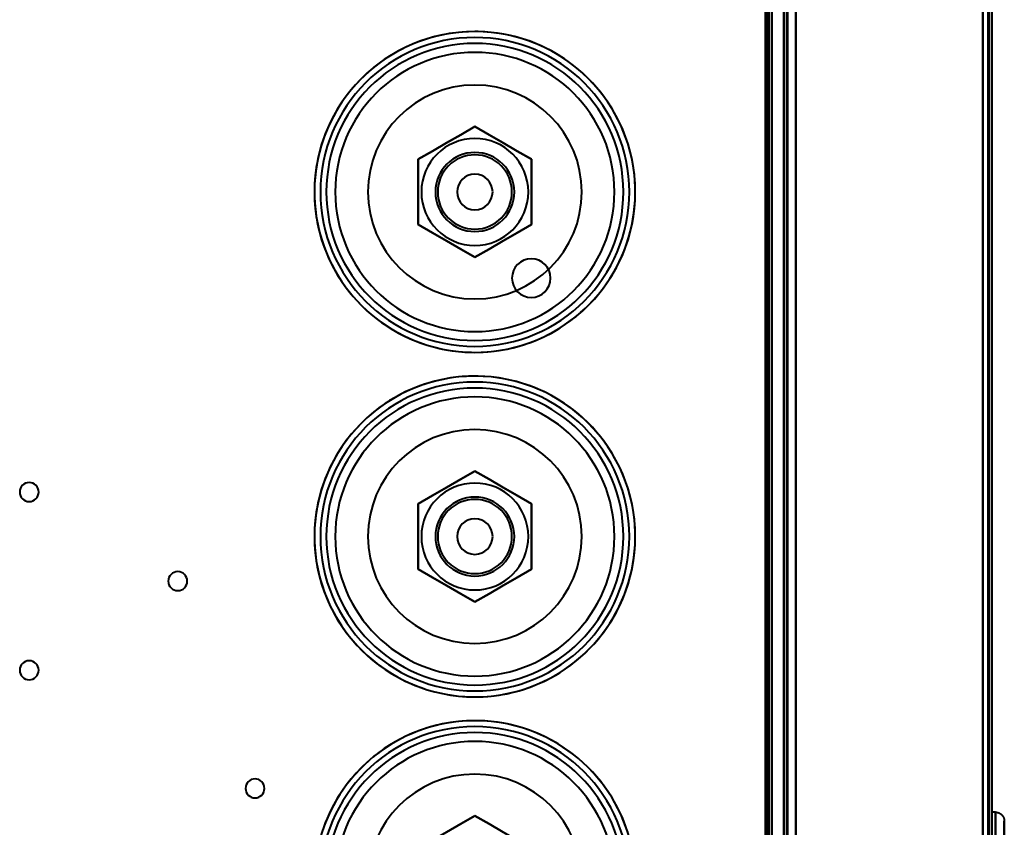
# Model space of a CAD drawing. Header units: millimetres. Extents: x -1442 to 3067, y -120 to 1046.
# Tile 60 of 75: x 206 to 372, y 605 to 741. Entities that reach past the tile are written whole.
import ezdxf

# ---------------------------------------------------------------- set-up
doc = ezdxf.new("R2010")
doc.units = ezdxf.units.MM
doc.layers.add('A-GENM', color=13, linetype='Continuous', lineweight=40)
doc.layers.add('G-IMPT', color=8, linetype='Continuous', lineweight=40)

# ---------------------------------------------------------------- blocks, each defined once
blk = doc.blocks.new('Maintenance r21 - Maintenance r21-755170-Gauche')
at = {"layer": 'A-GENM'}
for p, q in [((370, 0), (370, 973.37)), ((370, 973.37), (370, 0))]:
    blk.add_line(p, q, dxfattribs=at)
blk = doc.blocks.new('NEXA 1000 CALQUES_dwg-755156-Gauche')
at = {"layer": 'G-IMPT'}
for p, q in [((370, 128.97), (370, 972.77)), ((370, 128.97), (370, 972.77)), ((335, 972.27), (335, 129.47)), ((335, 972.27), (335, 129.47)), ((332.5, 129.47), (332.5, 937.27)), ((333, 291.17), (333, 810.57)), ((370.6, 607.37), (370, 607.37)), ((370.6, 607.37), (370, 607.37)), ((370, 600.08), (370, 607.37)), ((370, 607.37), (370, 600.08)), ((370, 600.08), (370, 607.37)), ((370, 607.37), (370, 600.08)), ((370.6, 607.37), (370.6, 600.08)), ((370.6, 600.08), (370.6, 607.37)), ((370.6, 600.08), (370.6, 607.37)), ((370.6, 607.37), (370.6, 600.08)), ((372.1, 605.87), (372.1, 598.79)), ((372.1, 598.79), (372.1, 605.87)), ((372.1, 598.79), (372.1, 605.87)), ((372.1, 605.87), (372.1, 598.79))]:
    blk.add_line(p, q, dxfattribs=at)
at = {"layer": 'G-IMPT', "flags": 128}
for points in [[(337, 972.77), (337, 761.82), (337, 550.87), (337, 339.92), (337, 128.97)], [(337, 128.97), (337, 339.92), (337, 550.87), (337, 761.82), (337, 972.77)], [(337, 972.77), (337, 761.82), (337, 550.87), (337, 339.92), (337, 128.97)], [(337, 128.97), (337, 339.92), (337, 550.87), (337, 761.82), (337, 972.77)], [(369.4, 128.97), (369.4, 339.92), (369.4, 550.87), (369.4, 761.82), (369.4, 972.77)], [(369.4, 128.97), (369.4, 339.92), (369.4, 550.87), (369.4, 761.82), (369.4, 972.77)], [(369.4, 128.97), (369.4, 339.92), (369.4, 550.87), (369.4, 761.82), (369.4, 972.77)], [(369.4, 972.77), (369.4, 761.82), (369.4, 550.87), (369.4, 339.92), (369.4, 128.97)], [(369.4, 972.77), (369.4, 761.82), (369.4, 550.87), (369.4, 339.92), (369.4, 128.97)], [(369.4, 972.77), (369.4, 761.82), (369.4, 550.87), (369.4, 339.92), (369.4, 128.97)], [(369.4, 128.97), (369.4, 339.92), (369.4, 550.87), (369.4, 761.82), (369.4, 972.77)], [(369.4, 972.77), (369.4, 761.82), (369.4, 550.87), (369.4, 339.92), (369.4, 128.97)], [(369.4, 128.97), (369.4, 339.92), (369.4, 550.87), (369.4, 761.82), (369.4, 972.77)], [(369.4, 972.77), (369.4, 761.82), (369.4, 550.87), (369.4, 339.92), (369.4, 128.97)], [(369.4, 972.77), (369.4, 761.82), (369.4, 550.87), (369.4, 339.92), (369.4, 128.97)], [(369.4, 128.97), (369.4, 339.92), (369.4, 550.87), (369.4, 761.82), (369.4, 972.77)], [(369.5, 972.77), (369.5, 761.82), (369.5, 550.87), (369.5, 339.92), (369.5, 128.97)], [(369.5, 128.97), (369.5, 339.92), (369.5, 550.87), (369.5, 761.82), (369.5, 972.77)], [(369.5, 128.97), (369.5, 339.92), (369.5, 550.87), (369.5, 761.82), (369.5, 972.77)], [(369.5, 972.77), (369.5, 761.82), (369.5, 550.87), (369.5, 339.92), (369.5, 128.97)], [(370, 972.77), (370, 761.82), (370, 550.87), (370, 339.92), (370, 128.97)], [(370, 128.97), (370, 339.92), (370, 550.87), (370, 761.82), (370, 972.77)], [(370, 128.97), (370, 339.92), (370, 550.87), (370, 761.82), (370, 972.77)], [(370, 972.77), (370, 761.82), (370, 550.87), (370, 339.92), (370, 128.97)], [(370, 972.77), (370, 761.82), (370, 550.87), (370, 339.92), (370, 128.97)], [(370, 972.77), (370, 761.82), (370, 550.87), (370, 339.92), (370, 128.97)], [(370, 128.97), (370, 339.92), (370, 550.87), (370, 761.82), (370, 972.77)], [(370, 128.97), (370, 339.92), (370, 550.87), (370, 761.82), (370, 972.77)], [(335, 972.27), (335, 761.57), (335, 550.87), (335, 340.17), (335, 129.47)], [(335, 129.47), (335, 340.17), (335, 550.87), (335, 761.57), (335, 972.27)], [(335, 129.47), (335, 340.17), (335, 550.87), (335, 761.57), (335, 972.27)], [(335, 972.27), (335, 761.57), (335, 550.87), (335, 340.17), (335, 129.47)], [(335, 129.47), (335, 340.17), (335, 550.87), (335, 761.57), (335, 972.27)], [(335, 972.27), (335, 761.57), (335, 550.87), (335, 340.17), (335, 129.47)], [(335, 129.47), (335, 340.17), (335, 550.87), (335, 761.57), (335, 972.27)], [(335, 972.27), (335, 761.57), (335, 550.87), (335, 340.17), (335, 129.47)], [(335.5, 972.27), (335.5, 761.57), (335.5, 550.87), (335.5, 340.17), (335.5, 129.47)], [(335.5, 129.47), (335.5, 340.17), (335.5, 550.87), (335.5, 761.57), (335.5, 972.27)], [(335.5, 129.47), (335.5, 340.17), (335.5, 550.87), (335.5, 761.57), (335.5, 972.27)], [(335.5, 972.27), (335.5, 761.57), (335.5, 550.87), (335.5, 340.17), (335.5, 129.47)], [(335.6, 129.47), (335.6, 340.17), (335.6, 550.87), (335.6, 761.57), (335.6, 972.27)], [(335.6, 129.47), (335.6, 340.17), (335.6, 550.87), (335.6, 761.57), (335.6, 972.27)], [(335.6, 972.27), (335.6, 761.57), (335.6, 550.87), (335.6, 340.17), (335.6, 129.47)], [(335.6, 972.27), (335.6, 761.57), (335.6, 550.87), (335.6, 340.17), (335.6, 129.47)], [(335.6, 972.27), (335.6, 761.57), (335.6, 550.87), (335.6, 340.17), (335.6, 129.47)], [(335.6, 129.47), (335.6, 340.17), (335.6, 550.87), (335.6, 761.57), (335.6, 972.27)], [(335.6, 972.27), (335.6, 761.57), (335.6, 550.87), (335.6, 340.17), (335.6, 129.47)], [(335.6, 129.47), (335.6, 340.17), (335.6, 550.87), (335.6, 761.57), (335.6, 972.27)], [(335.6, 972.27), (335.6, 761.57), (335.6, 550.87), (335.6, 340.17), (335.6, 129.47)], [(335.6, 129.47), (335.6, 340.17), (335.6, 550.87), (335.6, 761.57), (335.6, 972.27)], [(335.6, 129.47), (335.6, 340.17), (335.6, 550.87), (335.6, 761.57), (335.6, 972.27)], [(335.6, 972.27), (335.6, 761.57), (335.6, 550.87), (335.6, 340.17), (335.6, 129.47)], [(337, 129.47), (337, 340.17), (337, 550.87), (337, 761.57), (337, 972.27)], [(337, 972.27), (337, 761.57), (337, 550.87), (337, 340.17), (337, 129.47)], [(337, 129.47), (337, 340.17), (337, 550.87), (337, 761.57), (337, 972.27)], [(337, 972.27), (337, 761.57), (337, 550.87), (337, 340.17), (337, 129.47)], [(337, 972.27), (337, 761.57), (337, 550.87), (337, 340.17), (337, 129.47)], [(337, 129.47), (337, 340.17), (337, 550.87), (337, 761.57), (337, 972.27)], [(337, 129.47), (337, 340.17), (337, 550.87), (337, 761.57), (337, 972.27)], [(337, 972.27), (337, 761.57), (337, 550.87), (337, 340.17), (337, 129.47)], [(368.5, 972.27), (368.5, 761.57), (368.5, 550.87), (368.5, 340.17), (368.5, 129.47)], [(368.5, 129.47), (368.5, 340.17), (368.5, 550.87), (368.5, 761.57), (368.5, 972.27)], [(368.5, 972.27), (368.5, 761.57), (368.5, 550.87), (368.5, 340.17), (368.5, 129.47)], [(368.5, 129.47), (368.5, 340.17), (368.5, 550.87), (368.5, 761.57), (368.5, 972.27)], [(368.5, 972.27), (368.5, 761.57), (368.5, 550.87), (368.5, 340.17), (368.5, 129.47)], [(368.5, 129.47), (368.5, 340.17), (368.5, 550.87), (368.5, 761.57), (368.5, 972.27)], [(368.5, 972.27), (368.5, 761.57), (368.5, 550.87), (368.5, 340.17), (368.5, 129.47)], [(368.5, 129.47), (368.5, 340.17), (368.5, 550.87), (368.5, 761.57), (368.5, 972.27)], [(368.5, 129.47), (368.5, 340.17), (368.5, 550.87), (368.5, 761.57), (368.5, 972.27)], [(368.5, 972.27), (368.5, 761.57), (368.5, 550.87), (368.5, 340.17), (368.5, 129.47)], [(368.5, 129.47), (368.5, 340.17), (368.5, 550.87), (368.5, 761.57), (368.5, 972.27)], [(368.5, 972.27), (368.5, 761.57), (368.5, 550.87), (368.5, 340.17), (368.5, 129.47)], [(368.5, 972.27), (368.5, 761.57), (368.5, 550.87), (368.5, 340.17), (368.5, 129.47)], [(368.5, 129.47), (368.5, 340.17), (368.5, 550.87), (368.5, 761.57), (368.5, 972.27)], [(368.5, 972.27), (368.5, 761.57), (368.5, 550.87), (368.5, 340.17), (368.5, 129.47)], [(368.5, 129.47), (368.5, 340.17), (368.5, 550.87), (368.5, 761.57), (368.5, 972.27)], [(331.9, 161.37), (331.9, 355.35), (331.9, 549.32), (331.9, 743.3), (331.9, 937.27)], [(331.9, 129.47), (331.9, 331.42), (331.9, 533.37), (331.9, 735.32), (331.9, 937.27)], [(331.9, 937.27), (331.9, 743.3), (331.9, 549.32), (331.9, 355.35), (331.9, 161.37)], [(331.9, 937.27), (331.9, 735.32), (331.9, 533.37), (331.9, 331.42), (331.9, 129.47)], [(331.9, 161.37), (331.9, 355.35), (331.9, 549.32), (331.9, 743.3), (331.9, 937.27)], [(331.9, 937.27), (331.9, 743.3), (331.9, 549.32), (331.9, 355.35), (331.9, 161.37)], [(332, 937.27), (332, 735.32), (332, 533.37), (332, 331.42), (332, 129.47)], [(332, 129.47), (332, 331.42), (332, 533.37), (332, 735.32), (332, 937.27)], [(332.5, 937.27), (332.5, 735.32), (332.5, 533.37), (332.5, 331.42), (332.5, 129.47)], [(332.5, 129.47), (332.5, 331.42), (332.5, 533.37), (332.5, 735.32), (332.5, 937.27)], [(332.5, 937.27), (332.5, 735.32), (332.5, 533.37), (332.5, 331.42), (332.5, 129.47)], [(332.5, 129.47), (332.5, 331.42), (332.5, 533.37), (332.5, 735.32), (332.5, 937.27)], [(332.5, 937.27), (332.5, 735.32), (332.5, 533.37), (332.5, 331.42), (332.5, 129.47)], [(332.5, 129.47), (332.5, 331.42), (332.5, 533.37), (332.5, 735.32), (332.5, 937.27)], [(332.5, 937.27), (332.5, 735.32), (332.5, 533.37), (332.5, 331.42), (332.5, 129.47)], [(332.5, 129.47), (332.5, 331.42), (332.5, 533.37), (332.5, 735.32), (332.5, 937.27)], [(333, 937.77), (333, 735.57), (333, 533.37), (333, 331.17), (333, 128.97)], [(333, 128.97), (333, 331.17), (333, 533.37), (333, 735.57), (333, 937.77)], [(333, 937.77), (333, 735.57), (333, 533.37), (333, 331.17), (333, 128.97)], [(333, 128.97), (333, 331.17), (333, 533.37), (333, 735.57), (333, 937.77)], [(332, 291.17), (332, 421.02), (332, 550.87), (332, 680.72), (332, 810.57)], [(332, 810.57), (332, 680.72), (332, 550.87), (332, 421.02), (332, 291.17)], [(332, 291.17), (332, 421.02), (332, 550.87), (332, 680.72), (332, 810.57)], [(332, 810.57), (332, 680.72), (332, 550.87), (332, 421.02), (332, 291.17)], [(332.4, 291.17), (332.4, 421.02), (332.4, 550.87), (332.4, 680.72), (332.4, 810.57)], [(332.4, 291.17), (332.4, 421.02), (332.4, 550.87), (332.4, 680.72), (332.4, 810.57)], [(332.4, 810.57), (332.4, 680.72), (332.4, 550.87), (332.4, 421.02), (332.4, 291.17)], [(332.4, 810.57), (332.4, 680.72), (332.4, 550.87), (332.4, 421.02), (332.4, 291.17)], [(332.4, 810.57), (332.4, 680.72), (332.4, 550.87), (332.4, 421.02), (332.4, 291.17)], [(332.4, 291.17), (332.4, 421.02), (332.4, 550.87), (332.4, 680.72), (332.4, 810.57)], [(332.5, 291.17), (332.5, 421.02), (332.5, 550.87), (332.5, 680.72), (332.5, 810.57)], [(332.5, 810.57), (332.5, 680.72), (332.5, 550.87), (332.5, 421.02), (332.5, 291.17)], [(332.5, 810.57), (332.5, 680.72), (332.5, 550.87), (332.5, 421.02), (332.5, 291.17)], [(332.5, 291.17), (332.5, 421.02), (332.5, 550.87), (332.5, 680.72), (332.5, 810.57)], [(332.5, 810.57), (332.5, 680.72), (332.5, 550.87), (332.5, 421.02), (332.5, 291.17)], [(332.5, 291.17), (332.5, 421.02), (332.5, 550.87), (332.5, 680.72), (332.5, 810.57)], [(333, 810.57), (333, 680.72), (333, 550.87), (333, 421.02), (333, 291.17)], [(333, 291.17), (333, 421.02), (333, 550.87), (333, 680.72), (333, 810.57)], [(333, 810.57), (333, 680.72), (333, 550.87), (333, 421.02), (333, 291.17)], [(333, 291.17), (333, 421.02), (333, 550.87), (333, 680.72), (333, 810.57)], [(337, 810.57), (337, 680.72), (337, 550.87), (337, 421.02), (337, 291.17)], [(337, 291.17), (337, 421.02), (337, 550.87), (337, 680.72), (337, 810.57)], [(337, 291.17), (337, 421.02), (337, 550.87), (337, 680.72), (337, 810.57)], [(337, 810.57), (337, 680.72), (337, 550.87), (337, 421.02), (337, 291.17)], [(283, 738.77), (281.92, 738.75), (280.84, 738.69), (279.77, 738.58), (278.7, 738.43), (277.64, 738.23), (276.58, 738), (275.54, 737.72), (274.51, 737.4), (273.49, 737.04), (272.49, 736.64), (271.5, 736.2), (270.53, 735.72), (269.58, 735.2), (268.66, 734.65), (267.75, 734.06), (266.88, 733.43), (266.02, 732.77), (265.2, 732.07), (264.4, 731.34), (263.63, 730.58), (262.89, 729.79), (262.19, 728.98), (261.52, 728.13), (260.88, 727.26), (260.28, 726.36), (259.72, 725.44), (259.19, 724.5), (258.7, 723.54), (258.25, 722.55), (257.83, 721.56), (257.46, 720.54), (257.13, 719.51), (256.84, 718.47), (256.6, 717.42), (256.39, 716.36), (256.23, 715.29), (256.11, 714.22), (256.03, 713.14), (256, 712.06), (256.01, 710.98), (256.06, 709.91), (256.16, 708.83), (256.3, 707.76), (256.48, 706.69), (256.71, 705.64), (256.97, 704.59), (257.28, 703.56), (257.63, 702.53), (258.02, 701.53), (258.45, 700.54), (258.92, 699.56), (259.43, 698.61), (259.97, 697.68), (260.55, 696.77), (261.17, 695.88), (261.82, 695.02), (262.51, 694.19), (263.23, 693.38), (263.98, 692.61), (264.76, 691.86), (265.57, 691.15), (266.41, 690.47), (267.28, 689.82), (268.17, 689.21), (269.08, 688.64), (270.02, 688.1), (270.97, 687.6), (271.95, 687.14), (272.95, 686.71), (273.96, 686.33), (274.98, 685.99), (276.02, 685.69), (277.07, 685.43), (278.12, 685.22), (279.19, 685.04), (280.26, 684.91), (281.34, 684.82), (282.42, 684.78), (283, 684.77)], [(283, 684.77), (284.08, 684.79), (285.16, 684.86), (286.23, 684.97), (287.3, 685.12), (288.36, 685.31), (289.42, 685.55), (290.46, 685.82), (291.49, 686.14), (292.51, 686.5), (293.51, 686.9), (294.5, 687.34), (295.47, 687.82), (296.42, 688.34), (297.34, 688.9), (298.25, 689.49), (299.12, 690.12), (299.98, 690.78), (300.8, 691.47), (301.6, 692.2), (302.37, 692.96), (303.11, 693.75), (303.81, 694.57), (304.48, 695.42), (305.12, 696.29), (305.72, 697.18), (306.28, 698.1), (306.81, 699.05), (307.3, 700.01), (307.75, 700.99), (308.17, 701.99), (308.54, 703), (308.87, 704.03), (309.16, 705.07), (309.4, 706.12), (309.61, 707.18), (309.77, 708.25), (309.89, 709.32), (309.97, 710.4), (310, 711.48), (309.99, 712.56), (309.94, 713.64), (309.84, 714.71), (309.7, 715.79), (309.52, 716.85), (309.29, 717.91), (309.03, 718.95), (308.72, 719.99), (308.37, 721.01), (307.98, 722.02), (307.55, 723.01), (307.08, 723.98), (306.57, 724.93), (306.03, 725.87), (305.45, 726.78), (304.83, 727.66), (304.18, 728.52), (303.49, 729.36), (302.77, 730.16), (302.02, 730.94), (301.24, 731.68), (300.43, 732.4), (299.59, 733.08), (298.72, 733.72), (297.83, 734.33), (296.92, 734.91), (295.98, 735.45), (295.03, 735.95), (294.05, 736.41), (293.05, 736.83), (292.04, 737.21), (291.02, 737.55), (289.98, 737.85), (288.93, 738.11), (287.88, 738.33), (286.81, 738.5), (285.74, 738.63), (284.66, 738.72), (283.58, 738.77), (283, 738.77)], [(273.47, 717.27), (275.86, 718.65), (278.24, 720.02), (280.62, 721.4), (283, 722.77)], [(273.47, 717.27), (275.86, 718.65), (278.24, 720.02), (280.62, 721.4), (283, 722.77)], [(283, 722.77), (280.62, 721.4), (278.24, 720.02), (275.86, 718.65), (273.47, 717.27)], [(283, 722.77), (280.62, 721.4), (278.24, 720.02), (275.86, 718.65), (273.47, 717.27)], [(273.47, 717.27), (275.86, 718.65), (278.24, 720.02), (280.62, 721.4), (283, 722.77)], [(273.47, 717.27), (275.86, 718.65), (278.24, 720.02), (280.62, 721.4), (283, 722.77)], [(283, 722.77), (280.62, 721.4), (278.24, 720.02), (275.86, 718.65), (273.47, 717.27)], [(283, 722.77), (280.62, 721.4), (278.24, 720.02), (275.86, 718.65), (273.47, 717.27)], [(283, 722.77), (285.38, 721.4), (287.76, 720.02), (290.14, 718.65), (292.53, 717.27)], [(283, 722.77), (285.38, 721.4), (287.76, 720.02), (290.14, 718.65), (292.53, 717.27)], [(292.53, 717.27), (290.14, 718.65), (287.76, 720.02), (285.38, 721.4), (283, 722.77)], [(292.53, 717.27), (290.14, 718.65), (287.76, 720.02), (285.38, 721.4), (283, 722.77)], [(283, 722.77), (285.38, 721.4), (287.76, 720.02), (290.14, 718.65), (292.53, 717.27)], [(283, 722.77), (285.38, 721.4), (287.76, 720.02), (290.14, 718.65), (292.53, 717.27)], [(292.53, 717.27), (290.14, 718.65), (287.76, 720.02), (285.38, 721.4), (283, 722.77)], [(292.53, 717.27), (290.14, 718.65), (287.76, 720.02), (285.38, 721.4), (283, 722.77)], [(273.47, 706.27), (273.47, 709.02), (273.47, 711.77), (273.47, 714.52), (273.47, 717.27)], [(273.47, 706.27), (273.47, 709.02), (273.47, 711.77), (273.47, 714.52), (273.47, 717.27)], [(273.47, 717.27), (273.47, 714.52), (273.47, 711.77), (273.47, 709.02), (273.47, 706.27)], [(273.47, 717.27), (273.47, 714.52), (273.47, 711.77), (273.47, 709.02), (273.47, 706.27)], [(273.47, 706.27), (273.47, 709.02), (273.47, 711.77), (273.47, 714.52), (273.47, 717.27)], [(273.47, 706.27), (273.47, 709.02), (273.47, 711.77), (273.47, 714.52), (273.47, 717.27)], [(273.47, 717.27), (273.47, 714.52), (273.47, 711.77), (273.47, 709.02), (273.47, 706.27)], [(273.47, 717.27), (273.47, 714.52), (273.47, 711.77), (273.47, 709.02), (273.47, 706.27)], [(292.53, 717.27), (292.53, 714.52), (292.53, 711.77), (292.53, 709.02), (292.53, 706.27)], [(292.53, 717.27), (292.53, 714.52), (292.53, 711.77), (292.53, 709.02), (292.53, 706.27)], [(292.53, 706.27), (292.53, 709.02), (292.53, 711.77), (292.53, 714.52), (292.53, 717.27)], [(292.53, 706.27), (292.53, 709.02), (292.53, 711.77), (292.53, 714.52), (292.53, 717.27)], [(292.53, 717.27), (292.53, 714.52), (292.53, 711.77), (292.53, 709.02), (292.53, 706.27)], [(292.53, 706.27), (292.53, 709.02), (292.53, 711.77), (292.53, 714.52), (292.53, 717.27)], [(292.53, 717.27), (292.53, 714.52), (292.53, 711.77), (292.53, 709.02), (292.53, 706.27)], [(292.53, 706.27), (292.53, 709.02), (292.53, 711.77), (292.53, 714.52), (292.53, 717.27)], [(283, 700.77), (280.62, 702.15), (278.24, 703.52), (275.86, 704.9), (273.47, 706.27)], [(283, 700.77), (280.62, 702.15), (278.24, 703.52), (275.86, 704.9), (273.47, 706.27)], [(273.47, 706.27), (275.86, 704.9), (278.24, 703.52), (280.62, 702.15), (283, 700.77)], [(273.47, 706.27), (275.86, 704.9), (278.24, 703.52), (280.62, 702.15), (283, 700.77)], [(283, 700.77), (280.62, 702.15), (278.24, 703.52), (275.86, 704.9), (273.47, 706.27)], [(283, 700.77), (280.62, 702.15), (278.24, 703.52), (275.86, 704.9), (273.47, 706.27)], [(273.47, 706.27), (275.86, 704.9), (278.24, 703.52), (280.62, 702.15), (283, 700.77)], [(273.47, 706.27), (275.86, 704.9), (278.24, 703.52), (280.62, 702.15), (283, 700.77)], [(292.53, 706.27), (290.14, 704.9), (287.76, 703.52), (285.38, 702.15), (283, 700.77)], [(292.53, 706.27), (290.14, 704.9), (287.76, 703.52), (285.38, 702.15), (283, 700.77)], [(283, 700.77), (285.38, 702.15), (287.76, 703.52), (290.14, 704.9), (292.53, 706.27)], [(283, 700.77), (285.38, 702.15), (287.76, 703.52), (290.14, 704.9), (292.53, 706.27)], [(292.53, 706.27), (290.14, 704.9), (287.76, 703.52), (285.38, 702.15), (283, 700.77)], [(292.53, 706.27), (290.14, 704.9), (287.76, 703.52), (285.38, 702.15), (283, 700.77)], [(283, 700.77), (285.38, 702.15), (287.76, 703.52), (290.14, 704.9), (292.53, 706.27)], [(283, 700.77), (285.38, 702.15), (287.76, 703.52), (290.14, 704.9), (292.53, 706.27)], [(283, 680.77), (281.92, 680.75), (280.84, 680.69), (279.77, 680.58), (278.7, 680.43), (277.64, 680.23), (276.58, 680), (275.54, 679.72), (274.51, 679.4), (273.49, 679.04), (272.49, 678.64), (271.5, 678.2), (270.53, 677.72), (269.58, 677.2), (268.66, 676.65), (267.75, 676.06), (266.88, 675.43), (266.02, 674.77), (265.2, 674.07), (264.4, 673.34), (263.63, 672.58), (262.89, 671.79), (262.19, 670.98), (261.52, 670.13), (260.88, 669.26), (260.28, 668.36), (259.72, 667.44), (259.19, 666.5), (258.7, 665.54), (258.25, 664.55), (257.83, 663.56), (257.46, 662.54), (257.13, 661.51), (256.84, 660.47), (256.6, 659.42), (256.39, 658.36), (256.23, 657.29), (256.11, 656.22), (256.03, 655.14), (256, 654.06), (256.01, 652.98), (256.06, 651.91), (256.16, 650.83), (256.3, 649.76), (256.48, 648.69), (256.71, 647.64), (256.97, 646.59), (257.28, 645.56), (257.63, 644.53), (258.02, 643.53), (258.45, 642.54), (258.92, 641.56), (259.43, 640.61), (259.97, 639.68), (260.55, 638.77), (261.17, 637.88), (261.82, 637.02), (262.51, 636.19), (263.23, 635.38), (263.98, 634.61), (264.76, 633.86), (265.57, 633.15), (266.41, 632.47), (267.28, 631.82), (268.17, 631.21), (269.08, 630.64), (270.02, 630.1), (270.97, 629.6), (271.95, 629.14), (272.95, 628.71), (273.96, 628.33), (274.98, 627.99), (276.02, 627.69), (277.07, 627.43), (278.12, 627.22), (279.19, 627.04), (280.26, 626.91), (281.34, 626.82), (282.42, 626.78), (283, 626.77)], [(283, 626.77), (284.08, 626.79), (285.16, 626.86), (286.23, 626.97), (287.3, 627.12), (288.36, 627.31), (289.42, 627.55), (290.46, 627.82), (291.49, 628.14), (292.51, 628.5), (293.51, 628.9), (294.5, 629.34), (295.47, 629.82), (296.42, 630.34), (297.34, 630.9), (298.25, 631.49), (299.12, 632.12), (299.98, 632.78), (300.8, 633.47), (301.6, 634.2), (302.37, 634.96), (303.11, 635.75), (303.81, 636.57), (304.48, 637.42), (305.12, 638.29), (305.72, 639.18), (306.28, 640.1), (306.81, 641.05), (307.3, 642.01), (307.75, 642.99), (308.17, 643.99), (308.54, 645), (308.87, 646.03), (309.16, 647.07), (309.4, 648.12), (309.61, 649.18), (309.77, 650.25), (309.89, 651.32), (309.97, 652.4), (310, 653.48), (309.99, 654.56), (309.94, 655.64), (309.84, 656.71), (309.7, 657.79), (309.52, 658.85), (309.29, 659.91), (309.03, 660.95), (308.72, 661.99), (308.37, 663.01), (307.98, 664.02), (307.55, 665.01), (307.08, 665.98), (306.57, 666.93), (306.03, 667.87), (305.45, 668.78), (304.83, 669.66), (304.18, 670.52), (303.49, 671.36), (302.77, 672.16), (302.02, 672.94), (301.24, 673.68), (300.43, 674.4), (299.59, 675.08), (298.72, 675.72), (297.83, 676.33), (296.92, 676.91), (295.98, 677.45), (295.03, 677.95), (294.05, 678.41), (293.05, 678.83), (292.04, 679.21), (291.02, 679.55), (289.98, 679.85), (288.93, 680.11), (287.88, 680.33), (286.81, 680.5), (285.74, 680.63), (284.66, 680.72), (283.58, 680.77), (283, 680.77)], [(273.47, 659.27), (275.86, 660.65), (278.24, 662.02), (280.62, 663.4), (283, 664.77)], [(273.47, 659.27), (275.86, 660.65), (278.24, 662.02), (280.62, 663.4), (283, 664.77)], [(283, 664.77), (280.62, 663.4), (278.24, 662.02), (275.86, 660.65), (273.47, 659.27)], [(283, 664.77), (280.62, 663.4), (278.24, 662.02), (275.86, 660.65), (273.47, 659.27)], [(273.47, 659.27), (275.86, 660.65), (278.24, 662.02), (280.62, 663.4), (283, 664.77)], [(273.47, 659.27), (275.86, 660.65), (278.24, 662.02), (280.62, 663.4), (283, 664.77)], [(283, 664.77), (280.62, 663.4), (278.24, 662.02), (275.86, 660.65), (273.47, 659.27)], [(283, 664.77), (280.62, 663.4), (278.24, 662.02), (275.86, 660.65), (273.47, 659.27)], [(283, 664.77), (285.38, 663.4), (287.76, 662.02), (290.14, 660.65), (292.53, 659.27)], [(283, 664.77), (285.38, 663.4), (287.76, 662.02), (290.14, 660.65), (292.53, 659.27)], [(292.53, 659.27), (290.14, 660.65), (287.76, 662.02), (285.38, 663.4), (283, 664.77)], [(292.53, 659.27), (290.14, 660.65), (287.76, 662.02), (285.38, 663.4), (283, 664.77)], [(283, 664.77), (285.38, 663.4), (287.76, 662.02), (290.14, 660.65), (292.53, 659.27)], [(283, 664.77), (285.38, 663.4), (287.76, 662.02), (290.14, 660.65), (292.53, 659.27)], [(292.53, 659.27), (290.14, 660.65), (287.76, 662.02), (285.38, 663.4), (283, 664.77)], [(292.53, 659.27), (290.14, 660.65), (287.76, 662.02), (285.38, 663.4), (283, 664.77)], [(273.47, 648.27), (273.47, 651.02), (273.47, 653.77), (273.47, 656.52), (273.47, 659.27)], [(273.47, 648.27), (273.47, 651.02), (273.47, 653.77), (273.47, 656.52), (273.47, 659.27)], [(273.47, 659.27), (273.47, 656.52), (273.47, 653.77), (273.47, 651.02), (273.47, 648.27)], [(273.47, 659.27), (273.47, 656.52), (273.47, 653.77), (273.47, 651.02), (273.47, 648.27)], [(273.47, 648.27), (273.47, 651.02), (273.47, 653.77), (273.47, 656.52), (273.47, 659.27)], [(273.47, 648.27), (273.47, 651.02), (273.47, 653.77), (273.47, 656.52), (273.47, 659.27)], [(273.47, 659.27), (273.47, 656.52), (273.47, 653.77), (273.47, 651.02), (273.47, 648.27)], [(273.47, 659.27), (273.47, 656.52), (273.47, 653.77), (273.47, 651.02), (273.47, 648.27)], [(292.53, 659.27), (292.53, 656.52), (292.53, 653.77), (292.53, 651.02), (292.53, 648.27)], [(292.53, 659.27), (292.53, 656.52), (292.53, 653.77), (292.53, 651.02), (292.53, 648.27)], [(292.53, 648.27), (292.53, 651.02), (292.53, 653.77), (292.53, 656.52), (292.53, 659.27)], [(292.53, 648.27), (292.53, 651.02), (292.53, 653.77), (292.53, 656.52), (292.53, 659.27)], [(292.53, 659.27), (292.53, 656.52), (292.53, 653.77), (292.53, 651.02), (292.53, 648.27)], [(292.53, 648.27), (292.53, 651.02), (292.53, 653.77), (292.53, 656.52), (292.53, 659.27)], [(292.53, 659.27), (292.53, 656.52), (292.53, 653.77), (292.53, 651.02), (292.53, 648.27)], [(292.53, 648.27), (292.53, 651.02), (292.53, 653.77), (292.53, 656.52), (292.53, 659.27)], [(283, 642.77), (280.62, 644.15), (278.24, 645.52), (275.86, 646.9), (273.47, 648.27)], [(283, 642.77), (280.62, 644.15), (278.24, 645.52), (275.86, 646.9), (273.47, 648.27)], [(273.47, 648.27), (275.86, 646.9), (278.24, 645.52), (280.62, 644.15), (283, 642.77)], [(273.47, 648.27), (275.86, 646.9), (278.24, 645.52), (280.62, 644.15), (283, 642.77)], [(283, 642.77), (280.62, 644.15), (278.24, 645.52), (275.86, 646.9), (273.47, 648.27)], [(283, 642.77), (280.62, 644.15), (278.24, 645.52), (275.86, 646.9), (273.47, 648.27)], [(273.47, 648.27), (275.86, 646.9), (278.24, 645.52), (280.62, 644.15), (283, 642.77)], [(273.47, 648.27), (275.86, 646.9), (278.24, 645.52), (280.62, 644.15), (283, 642.77)], [(292.53, 648.27), (290.14, 646.9), (287.76, 645.52), (285.38, 644.15), (283, 642.77)], [(292.53, 648.27), (290.14, 646.9), (287.76, 645.52), (285.38, 644.15), (283, 642.77)], [(283, 642.77), (285.38, 644.15), (287.76, 645.52), (290.14, 646.9), (292.53, 648.27)], [(283, 642.77), (285.38, 644.15), (287.76, 645.52), (290.14, 646.9), (292.53, 648.27)], [(292.53, 648.27), (290.14, 646.9), (287.76, 645.52), (285.38, 644.15), (283, 642.77)], [(292.53, 648.27), (290.14, 646.9), (287.76, 645.52), (285.38, 644.15), (283, 642.77)], [(283, 642.77), (285.38, 644.15), (287.76, 645.52), (290.14, 646.9), (292.53, 648.27)], [(283, 642.77), (285.38, 644.15), (287.76, 645.52), (290.14, 646.9), (292.53, 648.27)], [(283, 622.77), (281.92, 622.75), (280.84, 622.69), (279.77, 622.58), (278.7, 622.43), (277.64, 622.23), (276.58, 622), (275.54, 621.72), (274.51, 621.4), (273.49, 621.04), (272.49, 620.64), (271.5, 620.2), (270.53, 619.72), (269.58, 619.2), (268.66, 618.65), (267.75, 618.06), (266.88, 617.43), (266.02, 616.77), (265.2, 616.07), (264.4, 615.34), (263.63, 614.58), (262.89, 613.79), (262.19, 612.98), (261.52, 612.13), (260.88, 611.26), (260.28, 610.36), (259.72, 609.44), (259.19, 608.5), (258.7, 607.54), (258.25, 606.55), (257.83, 605.56), (257.46, 604.54)], [(308.72, 603.99), (308.37, 605.01), (307.98, 606.02), (307.55, 607.01), (307.08, 607.98), (306.57, 608.93), (306.03, 609.87), (305.45, 610.78), (304.83, 611.66), (304.18, 612.52), (303.49, 613.36), (302.77, 614.16), (302.02, 614.94), (301.24, 615.68), (300.43, 616.4), (299.59, 617.08), (298.72, 617.72), (297.83, 618.33), (296.92, 618.91), (295.98, 619.45), (295.03, 619.95), (294.05, 620.41), (293.05, 620.83), (292.04, 621.21), (291.02, 621.55), (289.98, 621.85), (288.93, 622.11), (287.88, 622.33), (286.81, 622.5), (285.74, 622.63), (284.66, 622.72), (283.58, 622.77), (283, 622.77)], [(273.47, 601.27), (275.86, 602.65), (278.24, 604.02), (280.62, 605.4), (283, 606.77)], [(273.47, 601.27), (275.86, 602.65), (278.24, 604.02), (280.62, 605.4), (283, 606.77)], [(283, 606.77), (280.62, 605.4), (278.24, 604.02), (275.86, 602.65), (273.47, 601.27)], [(283, 606.77), (280.62, 605.4), (278.24, 604.02), (275.86, 602.65), (273.47, 601.27)], [(273.47, 601.27), (275.86, 602.65), (278.24, 604.02), (280.62, 605.4), (283, 606.77)], [(273.47, 601.27), (275.86, 602.65), (278.24, 604.02), (280.62, 605.4), (283, 606.77)], [(283, 606.77), (280.62, 605.4), (278.24, 604.02), (275.86, 602.65), (273.47, 601.27)], [(283, 606.77), (280.62, 605.4), (278.24, 604.02), (275.86, 602.65), (273.47, 601.27)], [(283, 606.77), (285.38, 605.4), (287.76, 604.02), (290.14, 602.65), (292.53, 601.27)], [(283, 606.77), (285.38, 605.4), (287.76, 604.02), (290.14, 602.65), (292.53, 601.27)], [(292.53, 601.27), (290.14, 602.65), (287.76, 604.02), (285.38, 605.4), (283, 606.77)], [(292.53, 601.27), (290.14, 602.65), (287.76, 604.02), (285.38, 605.4), (283, 606.77)], [(283, 606.77), (285.38, 605.4), (287.76, 604.02), (290.14, 602.65), (292.53, 601.27)], [(283, 606.77), (285.38, 605.4), (287.76, 604.02), (290.14, 602.65), (292.53, 601.27)], [(292.53, 601.27), (290.14, 602.65), (287.76, 604.02), (285.38, 605.4), (283, 606.77)], [(292.53, 601.27), (290.14, 602.65), (287.76, 604.02), (285.38, 605.4), (283, 606.77)], [(370.6, 607.37), (370.66, 607.37), (370.72, 607.37), (370.78, 607.36), (370.84, 607.35), (370.9, 607.34), (370.96, 607.33), (371.01, 607.31), (371.07, 607.3), (371.13, 607.28), (371.18, 607.25), (371.24, 607.23), (371.29, 607.2), (371.35, 607.17), (371.4, 607.14), (371.45, 607.11), (371.5, 607.08), (371.54, 607.04), (371.59, 607), (371.63, 606.96), (371.68, 606.92), (371.72, 606.87), (371.76, 606.83), (371.79, 606.78), (371.83, 606.73), (371.86, 606.68), (371.89, 606.63), (371.92, 606.58), (371.95, 606.53), (371.98, 606.47), (372, 606.42), (372.02, 606.36), (372.04, 606.3), (372.05, 606.24), (372.07, 606.19), (372.08, 606.13), (372.09, 606.07), (372.09, 606.01), (372.1, 605.95), (372.1, 605.89), (372.1, 605.87)], [(370.6, 607.37), (370.66, 607.37), (370.72, 607.37), (370.78, 607.36), (370.84, 607.35), (370.9, 607.34), (370.96, 607.33), (371.01, 607.31), (371.07, 607.3), (371.13, 607.28), (371.18, 607.25), (371.24, 607.23), (371.29, 607.2), (371.35, 607.17), (371.4, 607.14), (371.45, 607.11), (371.5, 607.08), (371.54, 607.04), (371.59, 607), (371.63, 606.96), (371.68, 606.92), (371.72, 606.87), (371.76, 606.83), (371.79, 606.78), (371.83, 606.73), (371.86, 606.68), (371.89, 606.63), (371.92, 606.58), (371.95, 606.53), (371.98, 606.47), (372, 606.42), (372.02, 606.36), (372.04, 606.3), (372.05, 606.24), (372.07, 606.19), (372.08, 606.13), (372.09, 606.07), (372.09, 606.01), (372.1, 605.95), (372.1, 605.89), (372.1, 605.87)], [(372.1, 605.87), (372.1, 605.83), (372.1, 605.71), (372.1, 605.51), (372.1, 605.23), (372.1, 604.87), (372.1, 604.43), (372.1, 603.91), (372.1, 603.31), (372.1, 602.64), (372.1, 601.89), (372.1, 601.07), (372.1, 600.17), (372.1, 599.2), (372.1, 598.79)], [(372.1, 598.79), (372.1, 599.79), (372.1, 600.71), (372.1, 601.56), (372.1, 602.34), (372.1, 603.05), (372.1, 603.67), (372.1, 604.22), (372.1, 604.7), (372.1, 605.09), (372.1, 605.4), (372.1, 605.64), (372.1, 605.79), (372.1, 605.87), (372.1, 605.87)], [(372.1, 605.87), (372.1, 605.83), (372.1, 605.71), (372.1, 605.51), (372.1, 605.23), (372.1, 604.87), (372.1, 604.43), (372.1, 603.91), (372.1, 603.31), (372.1, 602.64), (372.1, 601.89), (372.1, 601.07), (372.1, 600.17), (372.1, 599.2), (372.1, 598.79)], [(372.1, 598.79), (372.1, 599.79), (372.1, 600.71), (372.1, 601.56), (372.1, 602.34), (372.1, 603.05), (372.1, 603.67), (372.1, 604.22), (372.1, 604.7), (372.1, 605.09), (372.1, 605.4), (372.1, 605.64), (372.1, 605.79), (372.1, 605.87), (372.1, 605.87)]]:
    blk.add_lwpolyline(points, dxfattribs=at)
at = {"layer": 'G-IMPT'}
for centre, radius, start, end in [((283, 711.77), 27, 90, 180), ((283, 711.77), 27, 360, 180), ((283, 711.77), 27, 90, 270), ((283, 711.77), 27, 360, 180), ((283, 711.77), 27, 0, 180), ((283, 711.77), 27, 0, 180), ((283, 711.77), 27, 90, 270), ((283, 711.77), 27, 90, 270), ((283, 711.77), 26, 90, 270), ((283, 711.77), 26, 360, 180), ((283, 711.77), 26, 90, 270), ((283, 711.77), 26, 0, 180), ((283, 711.77), 27, 0, 90), ((283, 711.77), 27, 270, 90), ((283, 711.77), 27, 0, 90), ((283, 711.77), 27, 270, 90), ((283, 711.77), 26, 360, 90), ((283, 711.77), 26, 360, 90), ((283, 711.77), 25, 360, 180), ((283, 711.77), 25, 360, 180), ((283, 711.77), 25, 0, 180), ((283, 711.77), 25, 0, 180), ((283, 711.77), 23.5, 0, 180), ((283, 711.77), 23.5, 0, 180), ((283, 711.77), 23.5, 0, 180), ((283, 711.77), 23.5, 0, 180), ((283, 711.77), 18, 0, 180), ((283, 711.77), 18, 0, 180), ((283, 711.77), 18, 360, 180), ((283, 711.77), 18, 0, 180), ((283, 711.77), 18, 90, 270), ((283, 711.77), 18, 0, 180), ((283, 711.77), 18, 0, 180), ((283, 711.77), 18, 90, 270), ((283, 711.77), 18, 270, 90), ((283, 711.77), 18, 270, 90), ((283, 711.77), 9, 360, 180), ((283, 711.77), 9, 90, 270), ((283, 711.77), 9, 360, 90), ((283, 711.77), 6.65, 0, 180), ((283, 711.77), 6.65, 0, 180), ((283, 711.77), 6.65, 0, 180), ((283, 711.77), 6.65, 360, 180), ((283, 711.77), 6.25, 90, 270), ((283, 711.77), 6.25, 0, 180), ((283, 711.77), 6.25, 0, 180), ((283, 711.77), 6.25, 0, 180), ((283, 711.77), 6.25, 0, 180), ((283, 711.77), 6.25, 0, 180), ((283, 711.77), 6.25, 0, 180), ((283, 711.77), 6.25, 90, 270), ((283, 711.77), 6.25, 270, 90), ((283, 711.77), 6.25, 270, 90), ((283, 711.77), 3, 90, 270), ((283, 711.77), 3, 0, 180), ((283, 711.77), 3, 0, 180), ((283, 711.77), 3, 0, 180), ((283, 711.77), 3, 360, 90), ((283, 711.77), 27, 180, 270), ((283, 711.77), 27, 180, 0), ((283, 711.77), 27, 180, 360), ((283, 711.77), 27, 180, 360), ((283, 711.77), 27, 180, 0), ((283, 711.77), 26, 180, 0), ((283, 711.77), 26, 180, 0), ((283, 711.77), 25, 180, 0), ((283, 711.77), 25, 180, 0), ((283, 711.77), 25, 180, 0), ((283, 711.77), 25, 180, 360), ((283, 711.77), 23.5, 180, 0), ((283, 711.77), 23.5, 180, 360), ((283, 711.77), 23.5, 180, 0), ((283, 711.77), 23.5, 180, 360), ((283, 711.77), 18, 180, 0), ((283, 711.77), 18, 180, 360), ((283, 711.77), 18, 180, 0), ((283, 711.77), 18, 180, 360), ((283, 711.77), 18, 180, 270), ((283, 711.77), 18, 180, 270), ((283, 711.77), 9, 180, 360), ((283, 711.77), 6.65, 180, 0), ((283, 711.77), 6.65, 180, 0), ((283, 711.77), 6.65, 180, 360), ((283, 711.77), 6.65, 180, 360), ((283, 711.77), 6.25, 180, 270), ((283, 711.77), 6.25, 180, 270), ((283, 711.77), 6.25, 180, 0), ((283, 711.77), 6.25, 180, 0), ((283, 711.77), 6.25, 180, 360), ((283, 711.77), 6.25, 180, 0), ((283, 711.77), 3, 180, 0), ((283, 711.77), 3, 180, 0), ((283, 711.77), 3, 180, 0), ((283, 711.77), 27, 270, 360), ((283, 711.77), 26, 270, 360), ((283, 711.77), 26, 270, 360), ((283, 711.77), 27, 270, 0), ((283, 711.77), 18, 270, 0), ((283, 711.77), 18, 270, 0), ((283, 711.77), 3, 270, 360), ((283, 711.77), 9, 270, 360), ((283, 711.77), 6.25, 270, 360), ((283, 711.77), 6.25, 270, 0), ((292.5, 697.27), 3.25, 360, 180), ((292.5, 697.27), 3.25, 0, 180), ((292.5, 697.27), 3.25, 0, 180), ((292.5, 697.27), 3.25, 0, 180), ((292.5, 697.27), 3.25, 180, 360), ((292.5, 697.27), 3.25, 180, 0), ((292.5, 697.27), 3.25, 180, 0), ((292.5, 697.27), 3.25, 180, 0), ((283, 653.77), 27, 90, 180), ((283, 653.77), 27, 360, 180), ((283, 653.77), 27, 90, 270), ((283, 653.77), 27, 360, 180), ((283, 653.77), 27, 0, 180), ((283, 653.77), 27, 0, 180), ((283, 653.77), 27, 90, 270), ((283, 653.77), 27, 90, 270), ((283, 653.77), 26, 90, 270), ((283, 653.77), 26, 360, 180), ((283, 653.77), 26, 90, 270), ((283, 653.77), 26, 0, 180), ((283, 653.77), 27, 0, 90), ((283, 653.77), 27, 270, 90), ((283, 653.77), 27, 0, 90), ((283, 653.77), 27, 270, 90), ((283, 653.77), 26, 360, 90), ((283, 653.77), 26, 360, 90), ((283, 653.77), 25, 360, 180), ((283, 653.77), 25, 360, 180), ((283, 653.77), 25, 0, 180), ((283, 653.77), 25, 0, 180), ((283, 653.77), 23.5, 360, 180), ((283, 653.77), 23.5, 0, 180), ((283, 653.77), 23.5, 0, 180), ((283, 653.77), 23.5, 0, 180), ((283, 653.77), 18, 0, 180), ((283, 653.77), 18, 0, 180), ((283, 653.77), 18, 360, 180), ((283, 653.77), 18, 360, 180), ((283, 653.77), 18, 90, 270), ((283, 653.77), 18, 0, 180), ((283, 653.77), 18, 0, 180), ((283, 653.77), 18, 90, 270), ((283, 653.77), 18, 270, 90), ((283, 653.77), 18, 270, 90), ((208, 661.26), 1.6, 360, 180), ((208, 661.26), 1.6, 0, 180), ((208, 661.26), 1.6, 360, 180), ((208, 661.26), 1.6, 90, 270), ((208, 661.26), 1.6, 270, 90), ((208, 661.26), 1.6, 180, 360), ((208, 661.26), 1.6, 180, 270), ((208, 661.26), 1.6, 180, 0), ((208, 661.26), 1.6, 270, 0), ((283, 653.77), 9, 360, 180), ((283, 653.77), 9, 90, 270), ((283, 653.77), 9, 360, 90), ((283, 653.77), 6.65, 0, 180), ((283, 653.77), 6.65, 0, 180), ((283, 653.77), 6.65, 360, 180), ((283, 653.77), 6.65, 0, 180), ((283, 653.77), 6.25, 90, 270), ((283, 653.77), 6.25, 0, 180), ((283, 653.77), 6.25, 0, 180), ((283, 653.77), 6.25, 0, 180), ((283, 653.77), 6.25, 0, 180), ((283, 653.77), 6.25, 0, 180), ((283, 653.77), 6.25, 0, 180), ((283, 653.77), 6.25, 90, 270), ((283, 653.77), 6.25, 270, 90), ((283, 653.77), 6.25, 270, 90), ((283, 653.77), 3, 90, 270), ((283, 653.77), 3, 0, 180), ((283, 653.77), 3, 0, 180), ((283, 653.77), 3, 0, 180), ((283, 653.77), 3, 0, 90), ((283, 653.77), 27, 180, 270), ((283, 653.77), 27, 180, 0), ((283, 653.77), 27, 180, 360), ((283, 653.77), 27, 180, 360), ((283, 653.77), 27, 180, 0), ((283, 653.77), 26, 180, 360), ((283, 653.77), 26, 180, 0), ((283, 653.77), 25, 180, 0), ((283, 653.77), 25, 180, 0), ((283, 653.77), 25, 180, 360), ((283, 653.77), 25, 180, 0), ((283, 653.77), 23.5, 180, 360), ((283, 653.77), 23.5, 180, 360), ((283, 653.77), 23.5, 180, 0), ((283, 653.77), 23.5, 180, 360), ((283, 653.77), 18, 180, 360), ((283, 653.77), 18, 180, 360), ((283, 653.77), 18, 180, 0), ((283, 653.77), 18, 180, 360), ((283, 653.77), 18, 180, 270), ((283, 653.77), 18, 180, 270), ((283, 653.77), 9, 180, 360), ((283, 653.77), 6.65, 180, 0), ((283, 653.77), 6.65, 180, 360), ((283, 653.77), 6.65, 180, 360), ((283, 653.77), 6.65, 180, 0), ((283, 653.77), 6.25, 180, 270), ((283, 653.77), 6.25, 180, 270), ((283, 653.77), 6.25, 180, 0), ((283, 653.77), 6.25, 180, 0), ((283, 653.77), 6.25, 180, 0), ((283, 653.77), 6.25, 180, 0), ((283, 653.77), 3, 180, 0), ((283, 653.77), 3, 180, 0), ((283, 653.77), 3, 180, 0), ((283, 653.77), 3, 270, 0), ((283, 653.77), 9, 270, 360), ((283, 653.77), 6.25, 270, 360), ((283, 653.77), 6.25, 270, 360), ((283, 653.77), 27, 270, 360), ((283, 653.77), 26, 270, 360), ((283, 653.77), 26, 270, 360), ((283, 653.77), 27, 270, 0), ((283, 653.77), 18, 270, 0), ((283, 653.77), 18, 270, 0), ((233, 646.26), 1.6, 360, 180), ((233, 646.26), 1.6, 0, 180), ((233, 646.26), 1.6, 360, 180), ((233, 646.26), 1.6, 90, 270), ((233, 646.26), 1.6, 180, 0), ((233, 646.26), 1.6, 180, 270), ((233, 646.26), 1.6, 180, 0), ((233, 646.26), 1.6, 270, 90), ((233, 646.26), 1.6, 270, 0), ((208, 631.26), 1.6, 360, 180), ((208, 631.26), 1.6, 0, 180), ((208, 631.26), 1.6, 360, 180), ((208, 631.26), 1.6, 90, 270), ((208, 631.26), 1.6, 270, 90), ((208, 631.26), 1.6, 180, 0), ((208, 631.26), 1.6, 180, 270), ((208, 631.26), 1.6, 180, 0), ((208, 631.26), 1.6, 270, 0), ((283, 595.77), 27, 90, 180), ((283, 595.77), 27, 360, 180), ((283, 595.77), 27, 90, 270), ((283, 595.77), 27, 360, 180), ((283, 595.77), 27, 0, 180), ((283, 595.77), 27, 0, 180), ((283, 595.77), 27, 90, 270), ((283, 595.77), 27, 90, 270), ((283, 595.77), 26, 90, 270), ((283, 595.77), 26, 360, 180), ((283, 595.77), 26, 90, 270), ((283, 595.77), 26, 0, 180), ((283, 595.77), 27, 0, 90), ((283, 595.77), 27, 270, 90), ((283, 595.77), 27, 360, 90), ((283, 595.77), 27, 270, 90), ((283, 595.77), 26, 360, 90), ((283, 595.77), 26, 360, 90), ((283, 595.77), 25, 0, 180), ((283, 595.77), 25, 360, 180), ((283, 595.77), 25, 0, 180), ((283, 595.77), 25, 0, 180), ((283, 595.77), 23.5, 360, 180), ((283, 595.77), 23.5, 0, 180), ((283, 595.77), 23.5, 0, 180), ((283, 595.77), 23.5, 0, 180), ((283, 595.77), 18, 0, 180), ((283, 595.77), 18, 0, 180), ((283, 595.77), 18, 360, 180), ((283, 595.77), 18, 0, 180), ((283, 595.77), 18, 90, 270), ((283, 595.77), 18, 0, 180), ((283, 595.77), 18, 0, 180), ((283, 595.77), 18, 90, 270), ((283, 595.77), 18, 270, 90), ((283, 595.77), 18, 270, 90), ((246, 611.37), 1.6, 0, 180), ((246, 611.37), 1.6, 90, 180), ((246, 611.37), 1.6, 0, 180), ((246, 611.37), 1.6, 90, 270), ((246, 611.37), 1.6, 0, 90), ((246, 611.37), 1.6, 270, 90), ((246, 611.37), 1.6, 180, 0), ((246, 611.37), 1.6, 180, 0), ((246, 611.37), 1.6, 180, 0)]:
    blk.add_arc(centre, radius, start, end, dxfattribs=at)

msp = doc.modelspace()

# ---------------------------------------------------------------- block references
at = {"layer": 'A-GENM'}
msp.add_blockref('Maintenance r21 - Maintenance r21-755170-Gauche', (0, 0), dxfattribs=at)
at = {"layer": 'G-IMPT'}
msp.add_blockref('NEXA 1000 CALQUES_dwg-755156-Gauche', (0, 0), dxfattribs=at)

doc.saveas('drawing.dxf')
